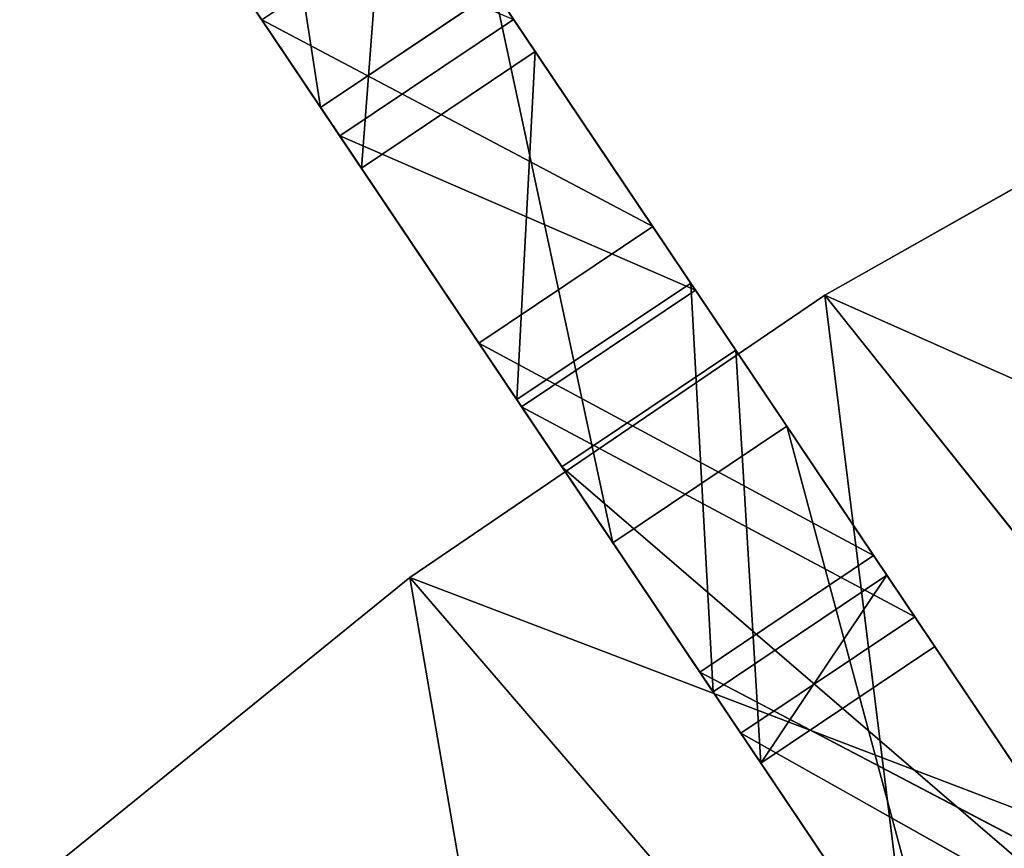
# Model space of a CAD drawing. Extents: x 856 to 1396, y -116 to 539.
# Tile 54 of 115: x 1008 to 1037, y 405 to 430. Entities that reach past the tile are written whole.
import ezdxf

# ---------------------------------------------------------------- set-up
doc = ezdxf.new("R2010")
doc.units = 0
doc.header["$LTSCALE"] = 25.4
doc.layers.get('0').update_dxf_attribs({"color": 13, "linetype": 'CONTINUOUS'})

# ---------------------------------------------------------------- blocks, each defined once
blk = doc.blocks.new('IKA-D-4174_STL')
at = {"color": 43}
for p, q in [((299.264, 1377.015, 519.55), (287.64, 1372.796, 525.656)), ((299.264, 1377.015, 519.55), (287.64, 1372.796, 525.656)), ((294.073, 1377.015, 516.068), (287.64, 1372.796, 525.656)), ((294.073, 1377.015, 516.068), (287.64, 1372.796, 525.656)), ((292.83, 1372.796, 529.139), (299.264, 1377.015, 519.55)), ((292.83, 1372.796, 529.139), (299.264, 1377.015, 519.55)), ((292.83, 1372.796, 529.139), (281.048, 1367.648, 535.482)), ((292.83, 1372.796, 529.139), (281.048, 1367.648, 535.482)), ((287.64, 1372.796, 525.656), (281.048, 1367.648, 535.482)), ((287.64, 1372.796, 525.656), (281.048, 1367.648, 535.482)), ((287.64, 1372.796, 525.656), (283.529, 1368.978, 531.785)), ((287.64, 1372.796, 525.656), (283.529, 1368.978, 531.785)), ((286.238, 1367.648, 538.964), (292.83, 1372.796, 529.139)), ((286.238, 1367.648, 538.964), (292.83, 1372.796, 529.139)), ((292.83, 1372.796, 529.139), (287.64, 1372.796, 525.656)), ((292.83, 1372.796, 529.139), (287.64, 1372.796, 525.656)), ((287.64, 1372.796, 525.656), (296.171, 1368.978, 512.941)), ((287.64, 1372.796, 525.656), (296.171, 1368.978, 512.941)), ((292.83, 1372.796, 529.139), (288.719, 1368.978, 535.267)), ((292.83, 1372.796, 529.139), (288.719, 1368.978, 535.267)), ((292.83, 1372.796, 529.139), (301.361, 1368.978, 516.424)), ((292.83, 1372.796, 529.139), (301.361, 1368.978, 516.424)), ((267.341, 1368.978, 519.03), (278.982, 1368.978, 528.476)), ((278.982, 1362.728, 528.476), (267.341, 1368.978, 519.03)), ((278.982, 1362.728, 528.476), (267.341, 1368.978, 519.03)), ((267.341, 1368.978, 519.03), (278.982, 1368.978, 528.476)), ((278.982, 1368.978, 528.476), (294.675, 1368.978, 510.227)), ((278.982, 1368.978, 528.476), (294.675, 1368.978, 510.227)), ((278.982, 1368.978, 528.476), (306.451, 1368.978, 517.999)), ((278.982, 1368.978, 528.476), (306.451, 1368.978, 517.999)), ((278.982, 1368.978, 528.476), (291.372, 1368.978, 536.916)), ((278.982, 1362.728, 528.476), (278.982, 1368.978, 528.476)), ((278.982, 1362.728, 528.476), (278.982, 1368.978, 528.476)), ((291.372, 1362.728, 536.916), (278.982, 1368.978, 528.476)), ((291.372, 1362.728, 536.916), (278.982, 1368.978, 528.476)), ((278.982, 1368.978, 528.476), (291.372, 1368.978, 536.916)), ((283.529, 1368.978, 531.785), (281.048, 1367.648, 535.482)), ((283.529, 1368.978, 531.785), (281.048, 1367.648, 535.482)), ((288.719, 1368.978, 535.267), (283.529, 1368.978, 531.785)), ((283.529, 1368.978, 531.785), (301.361, 1368.978, 516.424)), ((283.529, 1368.978, 531.785), (301.361, 1368.978, 516.424)), ((283.529, 1368.978, 531.785), (296.171, 1368.978, 512.941)), ((283.529, 1362.728, 531.785), (288.719, 1368.978, 535.267)), ((283.529, 1362.728, 531.785), (288.719, 1368.978, 535.267)), ((283.529, 1362.728, 531.785), (283.529, 1368.978, 531.785)), ((288.719, 1368.978, 535.267), (283.529, 1368.978, 531.785)), ((283.529, 1368.978, 531.785), (296.171, 1368.978, 512.941)), ((283.529, 1362.728, 531.785), (283.529, 1368.978, 531.785)), ((286.238, 1367.648, 538.964), (288.719, 1368.978, 535.267)), ((286.238, 1367.648, 538.964), (288.719, 1368.978, 535.267)), ((301.361, 1368.978, 516.424), (288.719, 1368.978, 535.267)), ((288.719, 1368.978, 535.267), (288.719, 1362.728, 535.267)), ((301.361, 1368.978, 516.424), (288.719, 1368.978, 535.267)), ((288.719, 1368.978, 535.267), (288.719, 1362.728, 535.267)), ((291.372, 1368.978, 536.916), (306.451, 1368.978, 517.999)), ((291.372, 1368.978, 536.916), (306.451, 1368.978, 517.999)), ((291.372, 1368.978, 536.916), (318.885, 1368.978, 524.668)), ((291.372, 1368.978, 536.916), (318.885, 1368.978, 524.668)), ((291.372, 1368.978, 536.916), (304.425, 1368.978, 544.288)), ((291.372, 1362.728, 536.916), (291.372, 1368.978, 536.916)), ((291.372, 1362.728, 536.916), (291.372, 1368.978, 536.916)), ((304.425, 1362.728, 544.288), (291.372, 1368.978, 536.916)), ((304.425, 1362.728, 544.288), (291.372, 1368.978, 536.916)), ((291.372, 1368.978, 536.916), (304.425, 1368.978, 544.288)), ((274.197, 1340.207, 556.911), (286.238, 1367.648, 538.964)), ((274.197, 1340.207, 556.911), (286.238, 1367.648, 538.964)), ((286.238, 1367.648, 538.964), (274.572, 1361.736, 545.134)), ((286.238, 1367.648, 538.964), (274.572, 1361.736, 545.134)), ((281.048, 1367.648, 535.482), (274.572, 1361.736, 545.134)), ((281.048, 1367.648, 535.482), (274.572, 1361.736, 545.134)), ((279.762, 1361.736, 548.616), (286.238, 1367.648, 538.964)), ((279.762, 1361.736, 548.616), (286.238, 1367.648, 538.964)), ((286.238, 1367.648, 538.964), (281.048, 1367.648, 535.482)), ((286.238, 1367.648, 538.964), (281.048, 1367.648, 535.482)), ((283.529, 1362.728, 531.785), (281.048, 1367.648, 535.482)), ((283.529, 1362.728, 531.785), (281.048, 1367.648, 535.482)), ((282.18, 1355.656, 533.795), (281.048, 1367.648, 535.482)), ((282.18, 1355.656, 533.795), (281.048, 1367.648, 535.482)), ((286.238, 1367.648, 538.964), (288.719, 1362.728, 535.267)), ((286.238, 1367.648, 538.964), (288.719, 1362.728, 535.267)), ((278.982, 1362.728, 528.476), (267.341, 1362.728, 519.03)), ((278.982, 1362.728, 528.476), (267.341, 1362.728, 519.03)), ((274.197, 1340.207, 556.911), (288.719, 1362.728, 535.267)), ((274.197, 1340.207, 556.911), (288.719, 1362.728, 535.267)), ((288.719, 1362.728, 535.267), (278.31, 1345.776, 550.781)), ((288.719, 1362.728, 535.267), (278.31, 1345.776, 550.781)), ((291.372, 1362.728, 536.916), (278.982, 1362.728, 528.476)), ((278.982, 1362.728, 528.476), (294.675, 1362.728, 510.227)), ((278.982, 1362.728, 528.476), (294.675, 1362.728, 510.227)), ((278.982, 1362.728, 528.476), (283.654, 1362.728, 501.417)), ((278.982, 1362.728, 528.476), (283.654, 1362.728, 501.417)), ((291.372, 1362.728, 536.916), (278.982, 1362.728, 528.476)), ((282.18, 1355.656, 533.795), (283.529, 1362.728, 531.785)), ((282.18, 1355.656, 533.795), (283.529, 1362.728, 531.785)), ((282.732, 1350.94, 544.19), (288.719, 1362.728, 535.267)), ((282.732, 1350.94, 544.19), (288.719, 1362.728, 535.267)), ((288.719, 1362.728, 535.267), (283.529, 1362.728, 531.785)), ((289.465, 1362.728, 522.937), (283.529, 1362.728, 531.785)), ((288.719, 1362.728, 535.267), (283.529, 1362.728, 531.785)), ((289.465, 1362.296, 522.937), (283.529, 1362.728, 531.785)), ((289.465, 1362.728, 522.937), (283.529, 1362.728, 531.785)), ((289.465, 1362.296, 522.937), (283.529, 1362.728, 531.785)), ((288.038, 1360.939, 525.064), (283.529, 1362.728, 531.785)), ((288.038, 1360.939, 525.064), (283.529, 1362.728, 531.785)), ((288.719, 1362.728, 535.267), (287.37, 1355.656, 537.277)), ((288.719, 1362.728, 535.267), (287.37, 1355.656, 537.277)), ((289.465, 1362.728, 522.937), (288.719, 1362.728, 535.267)), ((288.719, 1362.728, 535.267), (294.655, 1362.728, 526.419)), ((289.465, 1362.728, 522.937), (288.719, 1362.728, 535.267)), ((288.719, 1362.728, 535.267), (294.655, 1362.728, 526.419)), ((288.719, 1362.728, 535.267), (293.228, 1360.939, 528.546)), ((288.719, 1362.728, 535.267), (293.228, 1360.939, 528.546)), ((294.655, 1362.728, 526.419), (289.465, 1362.728, 522.937)), ((289.465, 1362.296, 522.937), (294.655, 1362.728, 526.419)), ((289.465, 1362.296, 522.937), (294.655, 1362.728, 526.419)), ((289.465, 1362.296, 522.937), (289.465, 1362.728, 522.937)), ((294.655, 1362.728, 526.419), (289.465, 1362.728, 522.937)), ((289.465, 1362.296, 522.937), (289.465, 1362.728, 522.937)), ((304.425, 1362.728, 544.288), (291.372, 1362.728, 536.916)), ((291.372, 1362.728, 536.916), (306.451, 1362.728, 517.999)), ((291.372, 1362.728, 536.916), (306.451, 1362.728, 517.999)), ((291.372, 1362.728, 536.916), (294.675, 1362.728, 510.227)), ((291.372, 1362.728, 536.916), (294.675, 1362.728, 510.227)), ((304.425, 1362.728, 544.288), (291.372, 1362.728, 536.916)), ((294.655, 1362.728, 526.419), (293.228, 1360.939, 528.546)), ((294.655, 1362.728, 526.419), (293.228, 1360.939, 528.546)), ((294.655, 1362.728, 526.419), (294.655, 1362.296, 526.419)), ((294.655, 1362.728, 526.419), (294.655, 1362.296, 526.419)), ((288.038, 1360.939, 525.064), (289.465, 1362.296, 522.937)), ((288.038, 1360.939, 525.064), (289.465, 1362.296, 522.937)), ((289.465, 1362.296, 522.937), (294.655, 1362.296, 526.419)), ((293.228, 1360.939, 528.546), (289.465, 1362.296, 522.937)), ((293.228, 1360.939, 528.546), (289.465, 1362.296, 522.937)), ((289.465, 1362.296, 522.937), (294.655, 1362.296, 526.419)), ((294.655, 1362.296, 526.419), (293.228, 1360.939, 528.546)), ((294.655, 1362.296, 526.419), (293.228, 1360.939, 528.546)), ((274.572, 1361.736, 545.134), (268.552, 1355.382, 554.107)), ((274.572, 1361.736, 545.134), (268.552, 1355.382, 554.107)), ((279.762, 1361.736, 548.616), (274.572, 1361.736, 545.134)), ((279.762, 1361.736, 548.616), (274.572, 1361.736, 545.134)), ((282.18, 1355.656, 533.795), (274.572, 1361.736, 545.134)), ((282.18, 1355.656, 533.795), (274.572, 1361.736, 545.134)), ((277.542, 1350.94, 540.708), (274.572, 1361.736, 545.134)), ((277.542, 1350.94, 540.708), (274.572, 1361.736, 545.134)), ((282.18, 1355.656, 533.795), (288.038, 1360.939, 525.064)), ((282.18, 1355.656, 533.795), (288.038, 1360.939, 525.064)), ((293.228, 1360.939, 528.546), (287.37, 1355.656, 537.277)), ((287.37, 1355.656, 537.277), (288.038, 1360.939, 525.064)), ((287.37, 1355.656, 537.277), (288.038, 1360.939, 525.064)), ((293.228, 1360.939, 528.546), (287.37, 1355.656, 537.277)), ((293.228, 1360.939, 528.546), (288.038, 1360.939, 525.064)), ((293.228, 1360.939, 528.546), (288.038, 1360.939, 525.064)), ((277.542, 1350.94, 540.708), (282.18, 1355.656, 533.795)), ((277.542, 1350.94, 540.708), (282.18, 1355.656, 533.795)), ((287.37, 1355.656, 537.277), (282.18, 1355.656, 533.795)), ((287.37, 1355.656, 537.277), (282.18, 1355.656, 533.795)), ((282.732, 1350.94, 544.19), (282.18, 1355.656, 533.795)), ((282.732, 1350.94, 544.19), (282.18, 1355.656, 533.795)), ((287.37, 1355.656, 537.277), (282.732, 1350.94, 544.19)), ((287.37, 1355.656, 537.277), (282.732, 1350.94, 544.19)), ((277.542, 1350.94, 540.708), (268.552, 1355.382, 554.107)), ((277.542, 1350.94, 540.708), (268.552, 1355.382, 554.107)), ((273.12, 1345.776, 547.298), (277.542, 1350.94, 540.708)), ((273.12, 1345.776, 547.298), (277.542, 1350.94, 540.708)), ((282.732, 1350.94, 544.19), (277.542, 1350.94, 540.708)), ((282.732, 1350.94, 544.19), (277.542, 1350.94, 540.708)), ((278.31, 1345.776, 550.781), (277.542, 1350.94, 540.708)), ((278.31, 1345.776, 550.781), (277.542, 1350.94, 540.708)), ((282.732, 1350.94, 544.19), (278.31, 1345.776, 550.781)), ((282.732, 1350.94, 544.19), (278.31, 1345.776, 550.781)), ((276.896, 1140.534, 541.67), (271.543, 1148.964, 549.649)), ((276.896, 1140.534, 541.67), (271.543, 1148.964, 549.649)), ((276.896, 1140.534, 541.67), (268.88, 1135.515, 553.617)), ((276.896, 1140.534, 541.67), (268.88, 1135.515, 553.617)), ((276.896, 1140.534, 541.67), (276.324, 1126.604, 542.522)), ((276.896, 1140.534, 541.67), (276.324, 1126.604, 542.522)), ((282.086, 1140.534, 545.153), (276.896, 1140.534, 541.67)), ((282.086, 1140.534, 545.153), (276.896, 1140.534, 541.67)), ((287.514, 1132.971, 537.062), (276.896, 1140.534, 541.67)), ((287.514, 1132.971, 537.062), (276.896, 1140.534, 541.67)), ((282.324, 1132.971, 533.58), (276.896, 1140.534, 541.67)), ((282.324, 1132.971, 533.58), (276.896, 1140.534, 541.67)), ((282.086, 1140.534, 545.153), (287.514, 1132.971, 537.062)), ((282.086, 1140.534, 545.153), (287.514, 1132.971, 537.062)), ((268.88, 1135.515, 553.617), (276.324, 1126.604, 542.522)), ((268.88, 1135.515, 553.617), (276.324, 1126.604, 542.522)), ((274.07, 1135.515, 557.099), (276.324, 1126.604, 542.522)), ((274.07, 1135.515, 557.099), (276.324, 1126.604, 542.522)), ((274.07, 1135.515, 557.099), (287.514, 1132.971, 537.062)), ((274.07, 1135.515, 557.099), (287.514, 1132.971, 537.062)), ((282.324, 1132.971, 533.58), (276.324, 1126.604, 542.522)), ((282.324, 1132.971, 533.58), (276.324, 1126.604, 542.522)), ((281.514, 1126.604, 546.005), (287.514, 1132.971, 537.062)), ((281.514, 1126.604, 546.005), (287.514, 1132.971, 537.062)), ((287.514, 1132.971, 537.062), (282.324, 1132.971, 533.58)), ((287.514, 1132.971, 537.062), (282.324, 1132.971, 533.58)), ((294.058, 1124.839, 527.308), (282.324, 1132.971, 533.58)), ((294.058, 1124.839, 527.308), (282.324, 1132.971, 533.58)), ((288.868, 1124.839, 523.826), (282.324, 1132.971, 533.58)), ((282.324, 1132.971, 533.58), (285.05, 1117.108, 529.517)), ((282.324, 1132.971, 533.58), (285.05, 1117.108, 529.517)), ((288.868, 1124.839, 523.826), (282.324, 1132.971, 533.58)), ((287.514, 1132.971, 537.062), (294.058, 1124.839, 527.308)), ((287.514, 1132.971, 537.062), (294.058, 1124.839, 527.308)), ((281.514, 1126.604, 546.005), (276.324, 1126.604, 542.522)), ((276.324, 1126.604, 542.522), (285.05, 1117.108, 529.517)), ((281.514, 1126.604, 546.005), (276.324, 1126.604, 542.522)), ((276.324, 1126.604, 542.522), (285.05, 1117.108, 529.517)), ((290.24, 1117.108, 532.999), (281.514, 1126.604, 546.005)), ((281.514, 1126.604, 546.005), (285.05, 1117.108, 529.517)), ((281.514, 1126.604, 546.005), (285.05, 1117.108, 529.517)), ((281.514, 1126.604, 546.005), (294.058, 1124.839, 527.308)), ((281.514, 1126.604, 546.005), (294.058, 1124.839, 527.308)), ((290.24, 1117.108, 532.999), (281.514, 1126.604, 546.005)), ((288.868, 1124.839, 523.826), (285.05, 1117.108, 529.517)), ((288.868, 1124.839, 523.826), (285.05, 1117.108, 529.517)), ((294.058, 1124.839, 527.308), (288.868, 1124.839, 523.826)), ((294.058, 1124.839, 527.308), (288.868, 1124.839, 523.826)), ((300.955, 1117.147, 517.029), (288.868, 1124.839, 523.826)), ((300.955, 1117.147, 517.029), (288.868, 1124.839, 523.826)), ((295.765, 1117.147, 513.547), (288.868, 1124.839, 523.826)), ((288.868, 1124.839, 523.826), (295.253, 1106.927, 514.309)), ((295.765, 1117.147, 513.547), (288.868, 1124.839, 523.826)), ((288.868, 1124.839, 523.826), (295.253, 1106.927, 514.309)), ((290.24, 1117.108, 532.999), (294.058, 1124.839, 527.308)), ((290.24, 1117.108, 532.999), (294.058, 1124.839, 527.308)), ((294.058, 1124.839, 527.308), (300.955, 1117.147, 517.029)), ((294.058, 1124.839, 527.308), (300.955, 1117.147, 517.029)), ((290.24, 1117.108, 532.999), (285.05, 1117.108, 529.517)), ((285.05, 1117.108, 529.517), (295.253, 1106.927, 514.309)), ((290.24, 1117.108, 532.999), (285.05, 1117.108, 529.517)), ((285.05, 1117.108, 529.517), (295.253, 1106.927, 514.309)), ((290.24, 1117.108, 532.999), (300.955, 1117.147, 517.029)), ((290.24, 1117.108, 532.999), (300.955, 1117.147, 517.029)), ((300.443, 1106.927, 517.792), (290.24, 1117.108, 532.999)), ((290.24, 1117.108, 532.999), (295.253, 1106.927, 514.309)), ((290.24, 1117.108, 532.999), (295.253, 1106.927, 514.309)), ((300.443, 1106.927, 517.792), (290.24, 1117.108, 532.999))]:
    blk.add_line(p, q, dxfattribs=at)
mesh = blk.add_polyface(dxfattribs=at)
corners = [(292.83, 1372.796, 529.139), (299.264, 1377.015, 519.55), (287.64, 1372.796, 525.656)]
mesh.append_faces([[corners[k] for k in face] for face in [(0, 1, 2)]], dxfattribs={"color": 43})
mesh = blk.add_polyface(dxfattribs=at)
corners = [(287.64, 1372.796, 525.656), (299.264, 1377.015, 519.55), (294.073, 1377.015, 516.068)]
mesh.append_faces([[corners[k] for k in face] for face in [(0, 1, 2)]], dxfattribs={"color": 43})
mesh = blk.add_polyface(dxfattribs=at)
corners = [(294.073, 1377.015, 516.068), (296.171, 1368.978, 512.941), (287.64, 1372.796, 525.656)]
mesh.append_faces([[corners[k] for k in face] for face in [(0, 1, 2)]], dxfattribs={"color": 43})
mesh = blk.add_polyface(dxfattribs=at)
corners = [(299.264, 1377.015, 519.55), (292.83, 1372.796, 529.139), (301.361, 1368.978, 516.424)]
mesh.append_faces([[corners[k] for k in face] for face in [(0, 1, 2)]], dxfattribs={"color": 43})
mesh = blk.add_polyface(dxfattribs=at)
corners = [(286.238, 1367.648, 538.964), (292.83, 1372.796, 529.139), (281.048, 1367.648, 535.482)]
mesh.append_faces([[corners[k] for k in face] for face in [(0, 1, 2)]], dxfattribs={"color": 43})
mesh = blk.add_polyface(dxfattribs=at)
corners = [(281.048, 1367.648, 535.482), (292.83, 1372.796, 529.139), (287.64, 1372.796, 525.656)]
mesh.append_faces([[corners[k] for k in face] for face in [(0, 1, 2)]], dxfattribs={"color": 43})
mesh = blk.add_polyface(dxfattribs=at)
corners = [(287.64, 1372.796, 525.656), (283.529, 1368.978, 531.785), (281.048, 1367.648, 535.482)]
mesh.append_faces([[corners[k] for k in face] for face in [(0, 1, 2)]], dxfattribs={"color": 43})
mesh = blk.add_polyface(dxfattribs=at)
corners = [(287.64, 1372.796, 525.656), (296.171, 1368.978, 512.941), (283.529, 1368.978, 531.785)]
mesh.append_faces([[corners[k] for k in face] for face in [(0, 1, 2)]], dxfattribs={"color": 43})
mesh = blk.add_polyface(dxfattribs=at)
corners = [(292.83, 1372.796, 529.139), (286.238, 1367.648, 538.964), (288.719, 1368.978, 535.267)]
mesh.append_faces([[corners[k] for k in face] for face in [(0, 1, 2)]], dxfattribs={"color": 43})
mesh = blk.add_polyface(dxfattribs=at)
corners = [(292.83, 1372.796, 529.139), (288.719, 1368.978, 535.267), (301.361, 1368.978, 516.424)]
mesh.append_faces([[corners[k] for k in face] for face in [(0, 1, 2)]], dxfattribs={"color": 43})
mesh = blk.add_polyface(dxfattribs=at)
corners = [(278.982, 1368.978, 528.476), (294.675, 1368.978, 510.227), (267.341, 1368.978, 519.03)]
mesh.append_faces([[corners[k] for k in face] for face in [(0, 1, 2)]], dxfattribs={"color": 43})
mesh = blk.add_polyface(dxfattribs=at)
corners = [(278.982, 1362.728, 528.476), (267.341, 1368.978, 519.03), (267.341, 1362.728, 519.03)]
mesh.append_faces([[corners[k] for k in face] for face in [(0, 1, 2)]], dxfattribs={"color": 43})
mesh = blk.add_polyface(dxfattribs=at)
corners = [(278.982, 1368.978, 528.476), (267.341, 1368.978, 519.03), (278.982, 1362.728, 528.476)]
mesh.append_faces([[corners[k] for k in face] for face in [(0, 1, 2)]], dxfattribs={"color": 43})
mesh = blk.add_polyface(dxfattribs=at)
corners = [(278.982, 1368.978, 528.476), (306.451, 1368.978, 517.999), (294.675, 1368.978, 510.227)]
mesh.append_faces([[corners[k] for k in face] for face in [(0, 1, 2)]], dxfattribs={"color": 43})
mesh = blk.add_polyface(dxfattribs=at)
corners = [(291.372, 1368.978, 536.916), (306.451, 1368.978, 517.999), (278.982, 1368.978, 528.476)]
mesh.append_faces([[corners[k] for k in face] for face in [(0, 1, 2)]], dxfattribs={"color": 43})
mesh = blk.add_polyface(dxfattribs=at)
corners = [(291.372, 1362.728, 536.916), (278.982, 1368.978, 528.476), (278.982, 1362.728, 528.476)]
mesh.append_faces([[corners[k] for k in face] for face in [(0, 1, 2)]], dxfattribs={"color": 43})
mesh = blk.add_polyface(dxfattribs=at)
corners = [(291.372, 1368.978, 536.916), (278.982, 1368.978, 528.476), (291.372, 1362.728, 536.916)]
mesh.append_faces([[corners[k] for k in face] for face in [(0, 1, 2)]], dxfattribs={"color": 43})
mesh = blk.add_polyface(dxfattribs=at)
corners = [(283.529, 1368.978, 531.785), (283.529, 1362.728, 531.785), (281.048, 1367.648, 535.482)]
mesh.append_faces([[corners[k] for k in face] for face in [(0, 1, 2)]], dxfattribs={"color": 43})
mesh = blk.add_polyface(dxfattribs=at)
corners = [(288.719, 1368.978, 535.267), (283.529, 1368.978, 531.785), (301.361, 1368.978, 516.424)]
mesh.append_faces([[corners[k] for k in face] for face in [(0, 1, 2)]], dxfattribs={"color": 43})
mesh = blk.add_polyface(dxfattribs=at)
corners = [(283.529, 1368.978, 531.785), (296.171, 1368.978, 512.941), (301.361, 1368.978, 516.424)]
mesh.append_faces([[corners[k] for k in face] for face in [(0, 1, 2)]], dxfattribs={"color": 43})
mesh = blk.add_polyface(dxfattribs=at)
corners = [(288.719, 1362.728, 535.267), (283.529, 1362.728, 531.785), (288.719, 1368.978, 535.267)]
mesh.append_faces([[corners[k] for k in face] for face in [(0, 1, 2)]], dxfattribs={"color": 43})
mesh = blk.add_polyface(dxfattribs=at)
corners = [(288.719, 1368.978, 535.267), (283.529, 1362.728, 531.785), (283.529, 1368.978, 531.785)]
mesh.append_faces([[corners[k] for k in face] for face in [(0, 1, 2)]], dxfattribs={"color": 43})
mesh = blk.add_polyface(dxfattribs=at)
corners = [(288.719, 1368.978, 535.267), (286.238, 1367.648, 538.964), (288.719, 1362.728, 535.267)]
mesh.append_faces([[corners[k] for k in face] for face in [(0, 1, 2)]], dxfattribs={"color": 43})
mesh = blk.add_polyface(dxfattribs=at)
corners = [(291.372, 1368.978, 536.916), (318.885, 1368.978, 524.668), (306.451, 1368.978, 517.999)]
mesh.append_faces([[corners[k] for k in face] for face in [(0, 1, 2)]], dxfattribs={"color": 43})
mesh = blk.add_polyface(dxfattribs=at)
corners = [(304.425, 1368.978, 544.288), (318.885, 1368.978, 524.668), (291.372, 1368.978, 536.916)]
mesh.append_faces([[corners[k] for k in face] for face in [(0, 1, 2)]], dxfattribs={"color": 43})
mesh = blk.add_polyface(dxfattribs=at)
corners = [(304.425, 1362.728, 544.288), (291.372, 1368.978, 536.916), (291.372, 1362.728, 536.916)]
mesh.append_faces([[corners[k] for k in face] for face in [(0, 1, 2)]], dxfattribs={"color": 43})
mesh = blk.add_polyface(dxfattribs=at)
corners = [(304.425, 1368.978, 544.288), (291.372, 1368.978, 536.916), (304.425, 1362.728, 544.288)]
mesh.append_faces([[corners[k] for k in face] for face in [(0, 1, 2)]], dxfattribs={"color": 43})
mesh = blk.add_polyface(dxfattribs=at)
corners = [(286.238, 1367.648, 538.964), (279.762, 1361.736, 548.616), (274.197, 1340.207, 556.911)]
mesh.append_faces([[corners[k] for k in face] for face in [(0, 1, 2)]], dxfattribs={"color": 43})
mesh = blk.add_polyface(dxfattribs=at)
corners = [(286.238, 1367.648, 538.964), (274.197, 1340.207, 556.911), (288.719, 1362.728, 535.267)]
mesh.append_faces([[corners[k] for k in face] for face in [(0, 1, 2)]], dxfattribs={"color": 43})
mesh = blk.add_polyface(dxfattribs=at)
corners = [(279.762, 1361.736, 548.616), (286.238, 1367.648, 538.964), (274.572, 1361.736, 545.134)]
mesh.append_faces([[corners[k] for k in face] for face in [(0, 1, 2)]], dxfattribs={"color": 43})
mesh = blk.add_polyface(dxfattribs=at)
corners = [(274.572, 1361.736, 545.134), (286.238, 1367.648, 538.964), (281.048, 1367.648, 535.482)]
mesh.append_faces([[corners[k] for k in face] for face in [(0, 1, 2)]], dxfattribs={"color": 43})
mesh = blk.add_polyface(dxfattribs=at)
corners = [(281.048, 1367.648, 535.482), (282.18, 1355.656, 533.795), (274.572, 1361.736, 545.134)]
mesh.append_faces([[corners[k] for k in face] for face in [(0, 1, 2)]], dxfattribs={"color": 43})
mesh = blk.add_polyface(dxfattribs=at)
corners = [(281.048, 1367.648, 535.482), (283.529, 1362.728, 531.785), (282.18, 1355.656, 533.795)]
mesh.append_faces([[corners[k] for k in face] for face in [(0, 1, 2)]], dxfattribs={"color": 43})
mesh = blk.add_polyface(dxfattribs=at)
corners = [(278.982, 1362.728, 528.476), (267.341, 1362.728, 519.03), (283.654, 1362.728, 501.417)]
mesh.append_faces([[corners[k] for k in face] for face in [(0, 1, 2)]], dxfattribs={"color": 43})
mesh = blk.add_polyface(dxfattribs=at)
corners = [(288.719, 1362.728, 535.267), (274.197, 1340.207, 556.911), (278.31, 1345.776, 550.781)]
mesh.append_faces([[corners[k] for k in face] for face in [(0, 1, 2)]], dxfattribs={"color": 43})
mesh = blk.add_polyface(dxfattribs=at)
corners = [(288.719, 1362.728, 535.267), (278.31, 1345.776, 550.781), (282.732, 1350.94, 544.19)]
mesh.append_faces([[corners[k] for k in face] for face in [(0, 1, 2)]], dxfattribs={"color": 43})
mesh = blk.add_polyface(dxfattribs=at)
corners = [(291.372, 1362.728, 536.916), (278.982, 1362.728, 528.476), (294.675, 1362.728, 510.227)]
mesh.append_faces([[corners[k] for k in face] for face in [(0, 1, 2)]], dxfattribs={"color": 43})
mesh = blk.add_polyface(dxfattribs=at)
corners = [(278.982, 1362.728, 528.476), (283.654, 1362.728, 501.417), (294.675, 1362.728, 510.227)]
mesh.append_faces([[corners[k] for k in face] for face in [(0, 1, 2)]], dxfattribs={"color": 43})
mesh = blk.add_polyface(dxfattribs=at)
corners = [(283.529, 1362.728, 531.785), (288.038, 1360.939, 525.064), (282.18, 1355.656, 533.795)]
mesh.append_faces([[corners[k] for k in face] for face in [(0, 1, 2)]], dxfattribs={"color": 43})
mesh = blk.add_polyface(dxfattribs=at)
corners = [(288.719, 1362.728, 535.267), (282.732, 1350.94, 544.19), (287.37, 1355.656, 537.277)]
mesh.append_faces([[corners[k] for k in face] for face in [(0, 1, 2)]], dxfattribs={"color": 43})
mesh = blk.add_polyface(dxfattribs=at)
corners = [(288.719, 1362.728, 535.267), (289.465, 1362.728, 522.937), (283.529, 1362.728, 531.785)]
mesh.append_faces([[corners[k] for k in face] for face in [(0, 1, 2)]], dxfattribs={"color": 43})
mesh = blk.add_polyface(dxfattribs=at)
corners = [(289.465, 1362.728, 522.937), (289.465, 1362.296, 522.937), (283.529, 1362.728, 531.785)]
mesh.append_faces([[corners[k] for k in face] for face in [(0, 1, 2)]], dxfattribs={"color": 43})
mesh = blk.add_polyface(dxfattribs=at)
corners = [(283.529, 1362.728, 531.785), (289.465, 1362.296, 522.937), (288.038, 1360.939, 525.064)]
mesh.append_faces([[corners[k] for k in face] for face in [(0, 1, 2)]], dxfattribs={"color": 43})
mesh = blk.add_polyface(dxfattribs=at)
corners = [(288.719, 1362.728, 535.267), (287.37, 1355.656, 537.277), (293.228, 1360.939, 528.546)]
mesh.append_faces([[corners[k] for k in face] for face in [(0, 1, 2)]], dxfattribs={"color": 43})
mesh = blk.add_polyface(dxfattribs=at)
corners = [(288.719, 1362.728, 535.267), (294.655, 1362.728, 526.419), (289.465, 1362.728, 522.937)]
mesh.append_faces([[corners[k] for k in face] for face in [(0, 1, 2)]], dxfattribs={"color": 43})
mesh = blk.add_polyface(dxfattribs=at)
corners = [(288.719, 1362.728, 535.267), (293.228, 1360.939, 528.546), (294.655, 1362.728, 526.419)]
mesh.append_faces([[corners[k] for k in face] for face in [(0, 1, 2)]], dxfattribs={"color": 43})
mesh = blk.add_polyface(dxfattribs=at)
corners = [(294.655, 1362.296, 526.419), (289.465, 1362.296, 522.937), (294.655, 1362.728, 526.419)]
mesh.append_faces([[corners[k] for k in face] for face in [(0, 1, 2)]], dxfattribs={"color": 43})
mesh = blk.add_polyface(dxfattribs=at)
corners = [(294.655, 1362.728, 526.419), (289.465, 1362.296, 522.937), (289.465, 1362.728, 522.937)]
mesh.append_faces([[corners[k] for k in face] for face in [(0, 1, 2)]], dxfattribs={"color": 43})
mesh = blk.add_polyface(dxfattribs=at)
corners = [(304.425, 1362.728, 544.288), (291.372, 1362.728, 536.916), (306.451, 1362.728, 517.999)]
mesh.append_faces([[corners[k] for k in face] for face in [(0, 1, 2)]], dxfattribs={"color": 43})
mesh = blk.add_polyface(dxfattribs=at)
corners = [(291.372, 1362.728, 536.916), (294.675, 1362.728, 510.227), (306.451, 1362.728, 517.999)]
mesh.append_faces([[corners[k] for k in face] for face in [(0, 1, 2)]], dxfattribs={"color": 43})
mesh = blk.add_polyface(dxfattribs=at)
corners = [(294.655, 1362.728, 526.419), (293.228, 1360.939, 528.546), (294.655, 1362.296, 526.419)]
mesh.append_faces([[corners[k] for k in face] for face in [(0, 1, 2)]], dxfattribs={"color": 43})
mesh = blk.add_polyface(dxfattribs=at)
corners = [(293.228, 1360.939, 528.546), (288.038, 1360.939, 525.064), (289.465, 1362.296, 522.937)]
mesh.append_faces([[corners[k] for k in face] for face in [(0, 1, 2)]], dxfattribs={"color": 43})
mesh = blk.add_polyface(dxfattribs=at)
corners = [(293.228, 1360.939, 528.546), (289.465, 1362.296, 522.937), (294.655, 1362.296, 526.419)]
mesh.append_faces([[corners[k] for k in face] for face in [(0, 1, 2)]], dxfattribs={"color": 43})
mesh = blk.add_polyface(dxfattribs=at)
corners = [(268.552, 1355.382, 554.107), (279.762, 1361.736, 548.616), (274.572, 1361.736, 545.134)]
mesh.append_faces([[corners[k] for k in face] for face in [(0, 1, 2)]], dxfattribs={"color": 43})
mesh = blk.add_polyface(dxfattribs=at)
corners = [(274.572, 1361.736, 545.134), (277.542, 1350.94, 540.708), (268.552, 1355.382, 554.107)]
mesh.append_faces([[corners[k] for k in face] for face in [(0, 1, 2)]], dxfattribs={"color": 43})
mesh = blk.add_polyface(dxfattribs=at)
corners = [(274.572, 1361.736, 545.134), (282.18, 1355.656, 533.795), (277.542, 1350.94, 540.708)]
mesh.append_faces([[corners[k] for k in face] for face in [(0, 1, 2)]], dxfattribs={"color": 43})
mesh = blk.add_polyface(dxfattribs=at)
corners = [(287.37, 1355.656, 537.277), (282.18, 1355.656, 533.795), (288.038, 1360.939, 525.064)]
mesh.append_faces([[corners[k] for k in face] for face in [(0, 1, 2)]], dxfattribs={"color": 43})
mesh = blk.add_polyface(dxfattribs=at)
corners = [(287.37, 1355.656, 537.277), (288.038, 1360.939, 525.064), (293.228, 1360.939, 528.546)]
mesh.append_faces([[corners[k] for k in face] for face in [(0, 1, 2)]], dxfattribs={"color": 43})
mesh = blk.add_polyface(dxfattribs=at)
corners = [(282.732, 1350.94, 544.19), (277.542, 1350.94, 540.708), (282.18, 1355.656, 533.795)]
mesh.append_faces([[corners[k] for k in face] for face in [(0, 1, 2)]], dxfattribs={"color": 43})
mesh = blk.add_polyface(dxfattribs=at)
corners = [(282.732, 1350.94, 544.19), (282.18, 1355.656, 533.795), (287.37, 1355.656, 537.277)]
mesh.append_faces([[corners[k] for k in face] for face in [(0, 1, 2)]], dxfattribs={"color": 43})
mesh = blk.add_polyface(dxfattribs=at)
corners = [(268.552, 1355.382, 554.107), (277.542, 1350.94, 540.708), (273.12, 1345.776, 547.298)]
mesh.append_faces([[corners[k] for k in face] for face in [(0, 1, 2)]], dxfattribs={"color": 43})
mesh = blk.add_polyface(dxfattribs=at)
corners = [(278.31, 1345.776, 550.781), (273.12, 1345.776, 547.298), (277.542, 1350.94, 540.708)]
mesh.append_faces([[corners[k] for k in face] for face in [(0, 1, 2)]], dxfattribs={"color": 43})
mesh = blk.add_polyface(dxfattribs=at)
corners = [(278.31, 1345.776, 550.781), (277.542, 1350.94, 540.708), (282.732, 1350.94, 544.19)]
mesh.append_faces([[corners[k] for k in face] for face in [(0, 1, 2)]], dxfattribs={"color": 43})
mesh = blk.add_polyface(dxfattribs=at)
corners = [(271.543, 1148.964, 549.649), (276.896, 1140.534, 541.67), (268.88, 1135.515, 553.617)]
mesh.append_faces([[corners[k] for k in face] for face in [(0, 1, 2)]], dxfattribs={"color": 43})
mesh = blk.add_polyface(dxfattribs=at)
corners = [(271.543, 1148.964, 549.649), (282.086, 1140.534, 545.153), (276.896, 1140.534, 541.67)]
mesh.append_faces([[corners[k] for k in face] for face in [(0, 1, 2)]], dxfattribs={"color": 43})
mesh = blk.add_polyface(dxfattribs=at)
corners = [(276.896, 1140.534, 541.67), (276.324, 1126.604, 542.522), (268.88, 1135.515, 553.617)]
mesh.append_faces([[corners[k] for k in face] for face in [(0, 1, 2)]], dxfattribs={"color": 43})
mesh = blk.add_polyface(dxfattribs=at)
corners = [(282.086, 1140.534, 545.153), (274.07, 1135.515, 557.099), (287.514, 1132.971, 537.062)]
mesh.append_faces([[corners[k] for k in face] for face in [(0, 1, 2)]], dxfattribs={"color": 43})
mesh = blk.add_polyface(dxfattribs=at)
corners = [(276.896, 1140.534, 541.67), (282.324, 1132.971, 533.58), (276.324, 1126.604, 542.522)]
mesh.append_faces([[corners[k] for k in face] for face in [(0, 1, 2)]], dxfattribs={"color": 43})
mesh = blk.add_polyface(dxfattribs=at)
corners = [(282.086, 1140.534, 545.153), (287.514, 1132.971, 537.062), (276.896, 1140.534, 541.67)]
mesh.append_faces([[corners[k] for k in face] for face in [(0, 1, 2)]], dxfattribs={"color": 43})
mesh = blk.add_polyface(dxfattribs=at)
corners = [(276.896, 1140.534, 541.67), (287.514, 1132.971, 537.062), (282.324, 1132.971, 533.58)]
mesh.append_faces([[corners[k] for k in face] for face in [(0, 1, 2)]], dxfattribs={"color": 43})
mesh = blk.add_polyface(dxfattribs=at)
corners = [(274.07, 1135.515, 557.099), (268.88, 1135.515, 553.617), (276.324, 1126.604, 542.522)]
mesh.append_faces([[corners[k] for k in face] for face in [(0, 1, 2)]], dxfattribs={"color": 43})
mesh = blk.add_polyface(dxfattribs=at)
corners = [(274.07, 1135.515, 557.099), (276.324, 1126.604, 542.522), (281.514, 1126.604, 546.005)]
mesh.append_faces([[corners[k] for k in face] for face in [(0, 1, 2)]], dxfattribs={"color": 43})
mesh = blk.add_polyface(dxfattribs=at)
corners = [(274.07, 1135.515, 557.099), (281.514, 1126.604, 546.005), (287.514, 1132.971, 537.062)]
mesh.append_faces([[corners[k] for k in face] for face in [(0, 1, 2)]], dxfattribs={"color": 43})
mesh = blk.add_polyface(dxfattribs=at)
corners = [(282.324, 1132.971, 533.58), (285.05, 1117.108, 529.517), (276.324, 1126.604, 542.522)]
mesh.append_faces([[corners[k] for k in face] for face in [(0, 1, 2)]], dxfattribs={"color": 43})
mesh = blk.add_polyface(dxfattribs=at)
corners = [(287.514, 1132.971, 537.062), (281.514, 1126.604, 546.005), (294.058, 1124.839, 527.308)]
mesh.append_faces([[corners[k] for k in face] for face in [(0, 1, 2)]], dxfattribs={"color": 43})
mesh = blk.add_polyface(dxfattribs=at)
corners = [(287.514, 1132.971, 537.062), (294.058, 1124.839, 527.308), (282.324, 1132.971, 533.58)]
mesh.append_faces([[corners[k] for k in face] for face in [(0, 1, 2)]], dxfattribs={"color": 43})
mesh = blk.add_polyface(dxfattribs=at)
corners = [(282.324, 1132.971, 533.58), (294.058, 1124.839, 527.308), (288.868, 1124.839, 523.826)]
mesh.append_faces([[corners[k] for k in face] for face in [(0, 1, 2)]], dxfattribs={"color": 43})
mesh = blk.add_polyface(dxfattribs=at)
corners = [(282.324, 1132.971, 533.58), (288.868, 1124.839, 523.826), (285.05, 1117.108, 529.517)]
mesh.append_faces([[corners[k] for k in face] for face in [(0, 1, 2)]], dxfattribs={"color": 43})
mesh = blk.add_polyface(dxfattribs=at)
corners = [(281.514, 1126.604, 546.005), (276.324, 1126.604, 542.522), (285.05, 1117.108, 529.517)]
mesh.append_faces([[corners[k] for k in face] for face in [(0, 1, 2)]], dxfattribs={"color": 43})
mesh = blk.add_polyface(dxfattribs=at)
corners = [(281.514, 1126.604, 546.005), (285.05, 1117.108, 529.517), (290.24, 1117.108, 532.999)]
mesh.append_faces([[corners[k] for k in face] for face in [(0, 1, 2)]], dxfattribs={"color": 43})
mesh = blk.add_polyface(dxfattribs=at)
corners = [(281.514, 1126.604, 546.005), (290.24, 1117.108, 532.999), (294.058, 1124.839, 527.308)]
mesh.append_faces([[corners[k] for k in face] for face in [(0, 1, 2)]], dxfattribs={"color": 43})
mesh = blk.add_polyface(dxfattribs=at)
corners = [(288.868, 1124.839, 523.826), (295.253, 1106.927, 514.309), (285.05, 1117.108, 529.517)]
mesh.append_faces([[corners[k] for k in face] for face in [(0, 1, 2)]], dxfattribs={"color": 43})
mesh = blk.add_polyface(dxfattribs=at)
corners = [(294.058, 1124.839, 527.308), (300.955, 1117.147, 517.029), (288.868, 1124.839, 523.826)]
mesh.append_faces([[corners[k] for k in face] for face in [(0, 1, 2)]], dxfattribs={"color": 43})
mesh = blk.add_polyface(dxfattribs=at)
corners = [(288.868, 1124.839, 523.826), (300.955, 1117.147, 517.029), (295.765, 1117.147, 513.547)]
mesh.append_faces([[corners[k] for k in face] for face in [(0, 1, 2)]], dxfattribs={"color": 43})
mesh = blk.add_polyface(dxfattribs=at)
corners = [(288.868, 1124.839, 523.826), (295.765, 1117.147, 513.547), (295.253, 1106.927, 514.309)]
mesh.append_faces([[corners[k] for k in face] for face in [(0, 1, 2)]], dxfattribs={"color": 43})
mesh = blk.add_polyface(dxfattribs=at)
corners = [(294.058, 1124.839, 527.308), (290.24, 1117.108, 532.999), (300.955, 1117.147, 517.029)]
mesh.append_faces([[corners[k] for k in face] for face in [(0, 1, 2)]], dxfattribs={"color": 43})
mesh = blk.add_polyface(dxfattribs=at)
corners = [(290.24, 1117.108, 532.999), (285.05, 1117.108, 529.517), (295.253, 1106.927, 514.309)]
mesh.append_faces([[corners[k] for k in face] for face in [(0, 1, 2)]], dxfattribs={"color": 43})
mesh = blk.add_polyface(dxfattribs=at)
corners = [(300.955, 1117.147, 517.029), (290.24, 1117.108, 532.999), (300.443, 1106.927, 517.792)]
mesh.append_faces([[corners[k] for k in face] for face in [(0, 1, 2)]], dxfattribs={"color": 43})
mesh = blk.add_polyface(dxfattribs=at)
corners = [(290.24, 1117.108, 532.999), (295.253, 1106.927, 514.309), (300.443, 1106.927, 517.792)]
mesh.append_faces([[corners[k] for k in face] for face in [(0, 1, 2)]], dxfattribs={"color": 43})

msp = doc.modelspace()

# ---------------------------------------------------------------- block references
at = {"color": 0, "extrusion": (0, 1, -4.996e-16), "rotation": 180}
msp.add_blockref('IKA-D-4174_STL', (-740.325, 3944.307, -115.555), dxfattribs=at)

doc.saveas('drawing.dxf')
